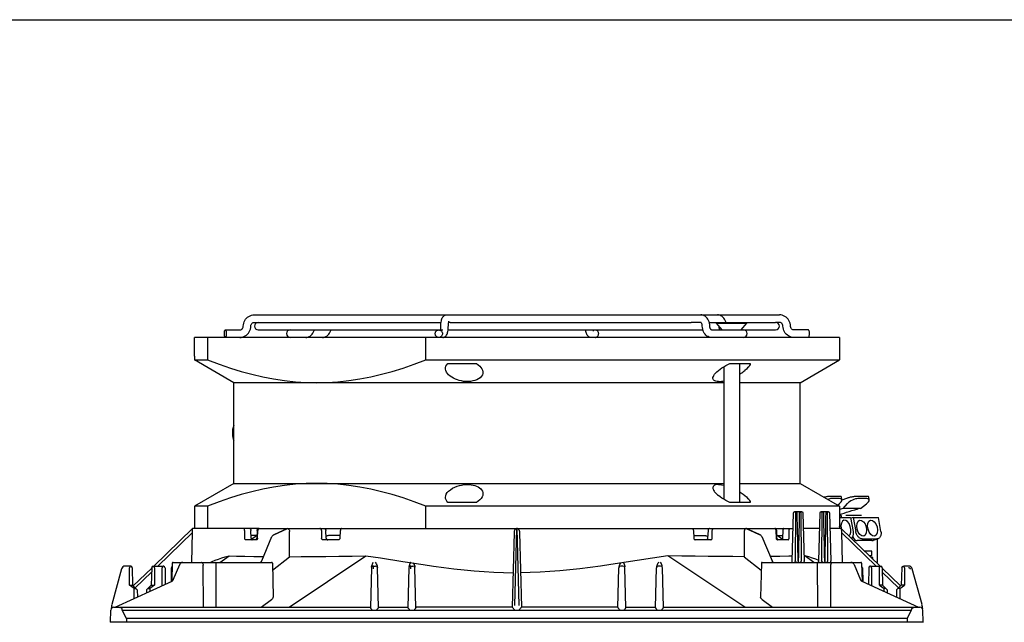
# Model space of a CAD drawing. Header units: inches. Extents: x 0 to 39.3, y 0 to 30.4.
# Tile 18 of 39: x 8.7 to 19, y 24 to 30.4. Entities that reach past the tile are written whole.
import ezdxf

# ---------------------------------------------------------------- set-up
doc = ezdxf.new("R2010")
doc.units = ezdxf.units.IN
doc.header["$LTSCALE"] = 2.160714
doc.header["$MEASUREMENT"] = 0
doc.layers.get('0').update_dxf_attribs({"linetype": 'CONTINUOUS'})
doc.layers.add('FAN-ELECTRICS_14', color=7, linetype='CONTINUOUS')
doc.layers.add('FAN-ELECTRICS_2', color=7, linetype='CONTINUOUS')

msp = doc.modelspace()

# ---------------------------------------------------------------- linework, layer by layer
at = {"color": 7, "linetype": 'Continuous'}
for p, q in [((0, 30.357), (39.286, 30.357)), ((11.121, 27.257), (13.14, 27.257)), ((10.817, 27.099), (10.969, 27.099)), ((11.121, 27.178), (13.082, 27.178)), ((11.163, 27.099), (13.057, 27.099)), ((13.156, 27.099), (15.831, 27.099)), ((13.176, 27.178), (15.709, 27.178)), ((15.974, 27.178), (15.974, 27.171)), ((15.974, 27.178), (16.593, 27.178)), ((15.974, 27.171), (16.293, 27.171)), ((16.034, 27.099), (15.974, 27.171)), ((16.233, 27.099), (16.293, 27.171)), ((16.257, 27.099), (16.593, 27.099)), ((16.293, 27.178), (16.293, 27.171)), ((10.494, 26.823), (10.494, 27.02)), ((17.264, 27.02), (10.494, 27.02)), ((10.63, 27.02), (10.63, 26.784)), ((11.706, 27.034), (11.706, 27.02)), ((12.923, 26.784), (12.923, 27.02)), ((17.264, 27.02), (17.264, 26.784)), ((10.493, 26.823), (10.493, 26.784)), ((10.494, 26.823), (10.493, 26.823)), ((10.906, 26.545), (10.493, 26.784)), ((10.493, 26.784), (10.63, 26.784)), ((12.923, 26.784), (17.264, 26.784)), ((16.851, 26.545), (17.264, 26.784)), ((13.153, 26.745), (13.453, 26.745)), ((16.051, 26.713), (16.051, 25.32)), ((16.114, 26.745), (16.329, 26.745)), ((16.216, 26.745), (16.216, 25.288)), ((10.906, 25.487), (10.906, 26.545)), ((16.051, 26.545), (10.906, 26.545)), ((16.851, 26.545), (16.216, 26.545)), ((16.851, 25.487), (16.851, 26.545)), ((10.906, 25.487), (10.493, 25.249)), ((10.906, 25.487), (16.051, 25.487)), ((16.216, 25.487), (16.851, 25.487)), ((16.851, 25.487), (17.264, 25.249)), ((17.262, 25.35), (17.177, 25.35)), ((17.266, 25.327), (17.181, 25.327)), ((17.291, 25.315), (17.285, 25.345)), ((17.339, 25.329), (17.291, 25.31)), ((17.548, 25.35), (17.455, 25.35)), ((17.552, 25.327), (17.459, 25.327)), ((17.577, 25.315), (17.572, 25.345)), ((10.493, 25.249), (10.493, 25.012)), ((10.63, 25.249), (10.493, 25.249)), ((10.63, 25.249), (10.63, 25.012)), ((12.923, 25.012), (12.923, 25.249)), ((17.264, 25.249), (12.923, 25.249)), ((13.453, 25.288), (13.153, 25.288)), ((16.329, 25.288), (16.114, 25.288)), ((17.245, 25.26), (17.264, 25.276)), ((17.264, 25.249), (17.264, 25.012)), ((17.302, 25.225), (17.264, 25.212)), ((17.302, 25.225), (17.348, 25.276)), ((17.485, 25.225), (17.302, 25.225)), ((17.485, 25.225), (17.46, 25.219)), ((17.485, 25.225), (17.549, 25.274)), ((16.77, 24.674), (16.783, 25.174)), ((16.785, 25.182), (16.786, 25.185)), ((16.786, 25.185), (16.788, 25.187)), ((16.788, 25.188), (16.791, 25.189)), ((16.791, 25.189), (16.794, 25.19)), ((16.807, 25.19), (16.793, 25.19)), ((16.802, 25.174), (16.799, 24.674)), ((16.803, 25.178), (16.802, 25.174)), ((16.849, 25.19), (16.816, 25.19)), ((16.871, 25.19), (16.858, 25.19)), ((16.86, 25.182), (16.858, 25.185)), ((16.865, 24.674), (16.862, 25.174)), ((16.87, 25.19), (16.873, 25.189)), ((16.873, 25.189), (16.876, 25.187)), ((16.876, 25.187), (16.878, 25.185)), ((16.878, 25.185), (16.88, 25.182)), ((16.88, 25.182), (16.881, 25.178)), ((16.881, 25.178), (16.881, 25.174)), ((16.881, 25.174), (16.894, 24.674)), ((17.048, 24.674), (17.062, 25.174)), ((17.063, 25.182), (17.065, 25.185)), ((17.065, 25.185), (17.067, 25.187)), ((17.067, 25.188), (17.069, 25.189)), ((17.069, 25.189), (17.072, 25.19)), ((17.085, 25.19), (17.071, 25.19)), ((17.081, 25.174), (17.078, 24.674)), ((17.081, 25.178), (17.081, 25.174)), ((17.127, 25.19), (17.094, 25.19)), ((17.15, 25.19), (17.136, 25.19)), ((17.139, 25.182), (17.137, 25.185)), ((17.143, 24.674), (17.14, 25.174)), ((17.149, 25.19), (17.152, 25.189)), ((17.152, 25.189), (17.154, 25.187)), ((17.154, 25.187), (17.156, 25.185)), ((17.156, 25.185), (17.158, 25.182)), ((17.158, 25.182), (17.159, 25.178)), ((17.159, 25.178), (17.159, 25.174)), ((17.159, 25.174), (17.173, 24.674)), ((17.264, 25.15), (17.282, 25.15)), ((17.264, 25.13), (17.382, 25.13)), ((17.282, 25.15), (17.282, 25.13)), ((17.382, 25.13), (17.408, 24.981)), ((17.41, 25.13), (17.384, 25.121)), ((17.41, 25.13), (17.675, 25.13)), ((17.41, 25.13), (17.436, 24.981)), ((17.7, 24.981), (17.675, 25.13)), ((10.473, 25.012), (10.066, 24.619)), ((10.108, 24.619), (10.472, 24.971)), ((10.464, 24.658), (10.472, 24.976)), ((11.168, 25.012), (10.473, 25.012)), ((11.02, 24.993), (11.02, 24.913)), ((11.089, 24.913), (11.086, 24.993)), ((11.145, 24.939), (11.088, 24.939)), ((11.092, 24.9), (11.145, 24.939)), ((11.149, 24.939), (11.145, 24.939)), ((11.147, 24.908), (11.148, 24.913)), ((11.151, 24.993), (11.148, 24.913)), ((11.156, 24.913), (11.16, 24.993)), ((11.164, 25.012), (11.168, 25.012)), ((11.172, 25.012), (12.033, 25.012)), ((11.199, 24.675), (11.307, 24.928)), ((11.308, 24.931), (11.307, 24.928)), ((11.313, 24.938), (11.308, 24.931)), ((11.318, 24.943), (11.313, 24.938)), ((11.326, 24.948), (11.318, 24.943)), ((11.326, 24.948), (11.464, 25.011)), ((11.332, 24.949), (11.47, 25.012)), ((11.47, 25.012), (11.334, 24.949)), ((11.47, 25.012), (11.474, 25.012)), ((11.491, 24.717), (11.491, 24.981)), ((11.826, 24.993), (11.827, 24.913)), ((11.876, 24.913), (11.872, 24.993)), ((12.023, 24.939), (11.905, 24.939)), ((12.022, 24.913), (12.026, 24.993)), ((12.042, 25.012), (16.585, 25.012)), ((13.848, 24.971), (13.827, 24.186)), ((13.857, 24.206), (13.878, 25.012)), ((13.878, 25.012), (13.9, 24.206)), ((13.93, 24.186), (13.909, 24.971)), ((15.731, 24.993), (15.735, 24.913)), ((15.734, 24.939), (15.851, 24.939)), ((15.885, 24.993), (15.881, 24.913)), ((15.929, 24.913), (15.93, 24.993)), ((16.265, 24.981), (16.265, 24.717)), ((16.286, 25.012), (16.282, 25.012)), ((16.425, 24.949), (16.286, 25.012)), ((16.286, 25.012), (16.423, 24.949)), ((16.293, 25.011), (16.431, 24.948)), ((16.438, 24.943), (16.431, 24.948)), ((16.444, 24.938), (16.438, 24.943)), ((16.449, 24.931), (16.444, 24.938)), ((16.45, 24.928), (16.449, 24.931)), ((16.45, 24.928), (16.558, 24.675)), ((16.588, 25.012), (16.779, 25.012)), ((16.593, 25.012), (16.588, 25.012)), ((16.597, 24.993), (16.6, 24.913)), ((16.609, 24.913), (16.606, 24.993)), ((16.608, 24.939), (16.612, 24.939)), ((16.61, 24.908), (16.609, 24.913)), ((16.612, 24.939), (16.669, 24.939)), ((16.664, 24.9), (16.612, 24.939)), ((16.671, 24.993), (16.668, 24.913)), ((16.737, 24.913), (16.736, 24.993)), ((17.057, 25.012), (16.885, 25.012)), ((17.284, 25.012), (17.164, 25.012)), ((17.691, 24.619), (17.284, 25.012)), ((17.285, 24.976), (17.293, 24.658)), ((17.285, 24.971), (17.649, 24.619)), ((17.391, 24.909), (17.39, 24.913)), ((17.396, 24.919), (17.396, 24.904)), ((11.144, 24.894), (11.031, 24.894)), ((11.145, 24.904), (11.147, 24.908)), ((12.005, 24.894), (11.843, 24.894)), ((15.914, 24.894), (15.751, 24.894)), ((16.612, 24.904), (16.61, 24.908)), ((16.726, 24.894), (16.613, 24.894)), ((17.605, 24.886), (17.452, 24.886)), ((17.504, 24.904), (17.658, 24.904)), ((17.67, 24.906), (17.617, 24.888)), ((17.66, 24.903), (17.66, 24.658)), ((10.761, 24.658), (10.856, 24.727)), ((11.313, 24.575), (11.491, 24.717)), ((11.486, 24.186), (12.293, 24.727)), ((12.293, 24.727), (12.446, 24.705)), ((15.464, 24.727), (15.302, 24.703)), ((16.271, 24.186), (15.464, 24.727)), ((16.265, 24.717), (16.444, 24.575)), ((16.901, 24.727), (16.893, 24.727)), ((16.995, 24.658), (16.901, 24.727)), ((17.606, 24.776), (17.528, 24.776)), ((17.577, 24.729), (17.606, 24.729)), ((17.614, 24.709), (17.598, 24.709)), ((17.606, 24.729), (17.606, 24.776)), ((17.614, 24.693), (17.614, 24.709)), ((9.819, 24.619), (9.766, 24.619)), ((10.061, 24.617), (10.058, 24.618)), ((10.063, 24.619), (10.164, 24.619)), ((10.26, 24.65), (10.255, 24.46)), ((10.268, 24.658), (11.303, 24.658)), ((10.27, 24.476), (10.339, 24.635)), ((10.34, 24.638), (10.339, 24.635)), ((10.576, 24.65), (10.579, 24.648)), ((10.587, 24.186), (10.585, 24.629)), ((10.657, 24.658), (10.68, 24.668)), ((10.68, 24.668), (10.712, 24.681)), ((10.719, 24.658), (10.721, 24.66)), ((10.725, 24.659), (10.723, 24.658)), ((11.192, 24.664), (11.189, 24.661)), ((11.199, 24.675), (11.198, 24.673)), ((11.311, 24.65), (11.321, 24.293)), ((12.371, 24.619), (12.394, 24.619)), ((12.41, 24.622), (12.412, 24.613)), ((12.412, 24.613), (12.413, 24.605)), ((12.765, 24.619), (12.787, 24.619)), ((12.804, 24.624), (12.804, 24.622)), ((12.807, 24.611), (12.807, 24.608)), ((15.302, 24.703), (14.863, 24.635)), ((14.95, 24.611), (14.95, 24.608)), ((14.953, 24.624), (14.952, 24.622)), ((14.992, 24.619), (14.969, 24.619)), ((15.345, 24.614), (15.344, 24.605)), ((15.347, 24.622), (15.345, 24.614)), ((15.386, 24.619), (15.363, 24.619)), ((16.445, 24.65), (16.436, 24.293)), ((16.453, 24.658), (17.489, 24.658)), ((16.56, 24.67), (16.558, 24.675)), ((16.563, 24.666), (16.56, 24.67)), ((16.567, 24.662), (16.563, 24.666)), ((16.763, 24.658), (16.764, 24.659)), ((16.764, 24.659), (16.766, 24.66)), ((16.766, 24.66), (16.767, 24.663)), ((16.769, 24.67), (16.77, 24.674)), ((16.895, 24.67), (16.894, 24.674)), ((16.898, 24.66), (16.897, 24.663)), ((16.9, 24.659), (16.898, 24.66)), ((17.032, 24.659), (17.034, 24.658)), ((17.038, 24.658), (17.035, 24.66)), ((17.037, 24.186), (17.035, 24.653)), ((17.041, 24.658), (17.043, 24.659)), ((17.043, 24.659), (17.044, 24.66)), ((17.044, 24.66), (17.046, 24.663)), ((17.048, 24.67), (17.048, 24.674)), ((17.172, 24.629), (17.17, 24.186)), ((17.173, 24.67), (17.173, 24.674)), ((17.177, 24.66), (17.175, 24.663)), ((17.178, 24.659), (17.177, 24.66)), ((17.18, 24.658), (17.178, 24.659)), ((17.181, 24.65), (17.178, 24.647)), ((17.392, 24.657), (17.385, 24.658)), ((17.418, 24.635), (17.486, 24.476)), ((17.497, 24.65), (17.502, 24.46)), ((17.591, 24.617), (17.588, 24.618)), ((17.593, 24.619), (17.694, 24.619)), ((17.66, 24.658), (17.65, 24.658)), ((17.696, 24.617), (17.699, 24.618)), ((17.935, 24.617), (17.932, 24.618)), ((17.991, 24.619), (17.937, 24.619)), ((9.728, 24.59), (9.625, 24.214)), ((9.81, 24.417), (9.81, 24.6)), ((9.839, 24.599), (9.842, 24.417)), ((10.044, 24.597), (9.849, 24.41)), ((9.871, 24.39), (10.043, 24.556)), ((10.044, 24.599), (10.04, 24.417)), ((10.072, 24.6), (10.073, 24.417)), ((10.155, 24.413), (10.155, 24.6)), ((10.184, 24.599), (10.187, 24.427)), ((10.25, 24.599), (10.248, 24.455)), ((12.351, 24.6), (12.34, 24.185)), ((12.424, 24.185), (12.413, 24.6)), ((12.745, 24.6), (12.734, 24.185)), ((12.818, 24.185), (12.807, 24.6)), ((14.939, 24.185), (14.95, 24.6)), ((15.023, 24.185), (15.012, 24.6)), ((15.333, 24.185), (15.343, 24.6)), ((15.416, 24.185), (15.406, 24.6)), ((17.506, 24.599), (17.509, 24.455)), ((17.573, 24.599), (17.57, 24.427)), ((17.602, 24.6), (17.602, 24.413)), ((17.684, 24.417), (17.684, 24.6)), ((17.713, 24.599), (17.716, 24.417)), ((17.907, 24.41), (17.713, 24.597)), ((17.714, 24.556), (17.886, 24.39)), ((17.918, 24.599), (17.914, 24.417)), ((17.946, 24.6), (17.947, 24.417)), ((18.132, 24.214), (18.029, 24.59)), ((9.66, 24.187), (10.258, 24.46)), ((9.859, 24.383), (9.81, 24.417)), ((9.81, 24.417), (9.842, 24.417)), ((9.892, 24.368), (9.842, 24.417)), ((10.04, 24.417), (9.99, 24.368)), ((10.073, 24.417), (10.023, 24.383)), ((10.04, 24.417), (10.073, 24.417)), ((10.26, 24.461), (10.258, 24.46)), ((10.263, 24.464), (10.26, 24.461)), ((10.27, 24.476), (10.269, 24.473)), ((17.488, 24.473), (17.486, 24.476)), ((17.499, 24.46), (18.096, 24.187)), ((17.716, 24.417), (17.684, 24.417)), ((17.684, 24.417), (17.733, 24.383)), ((17.716, 24.417), (17.766, 24.368)), ((17.864, 24.368), (17.914, 24.417)), ((17.897, 24.383), (17.947, 24.417)), ((17.947, 24.417), (17.914, 24.417)), ((9.859, 24.278), (9.859, 24.383)), ((9.859, 24.383), (9.878, 24.383)), ((9.892, 24.368), (9.894, 24.293)), ((9.99, 24.368), (9.99, 24.337)), ((10.005, 24.383), (10.023, 24.383)), ((10.023, 24.383), (10.023, 24.353)), ((17.752, 24.383), (17.733, 24.383)), ((17.733, 24.353), (17.733, 24.383)), ((17.766, 24.368), (17.767, 24.337)), ((17.864, 24.368), (17.863, 24.293)), ((17.897, 24.383), (17.879, 24.383)), ((17.897, 24.383), (17.898, 24.278)), ((11.194, 24.186), (11.302, 24.268)), ((16.455, 24.268), (16.563, 24.186)), ((9.612, 24.028), (9.616, 24.157)), ((9.646, 24.186), (12.34, 24.186)), ((9.716, 24.184), (9.712, 24.185)), ((9.781, 24.068), (9.735, 24.157)), ((9.735, 24.157), (18.021, 24.157)), ((12.409, 24.162), (12.405, 24.157)), ((12.424, 24.186), (12.734, 24.186)), ((12.803, 24.162), (12.799, 24.157)), ((13.829, 24.186), (12.818, 24.186)), ((13.856, 24.157), (13.847, 24.168)), ((14.939, 24.186), (13.928, 24.186)), ((15.004, 24.157), (15.008, 24.162)), ((15.023, 24.186), (15.333, 24.186)), ((15.397, 24.157), (15.401, 24.162)), ((15.416, 24.186), (18.11, 24.186)), ((17.975, 24.068), (18.021, 24.157)), ((18.041, 24.184), (18.044, 24.185)), ((18.049, 24.186), (18.05, 24.186)), ((18.145, 24.028), (18.14, 24.157)), ((18.148, 24.028), (9.608, 24.028)), ((9.781, 24.068), (9.781, 24.028)), ((17.975, 24.068), (9.781, 24.068)), ((17.975, 24.068), (17.976, 24.028))]:
    msp.add_line(p, q, dxfattribs=at)
for points in [[(11.006, 27.138), (11.007, 27.154), (11.01, 27.169), (11.015, 27.184), (11.021, 27.198), (11.03, 27.211), (11.04, 27.222), (11.051, 27.232), (11.064, 27.241), (11.077, 27.248), (11.092, 27.253), (11.106, 27.256), (11.121, 27.257)], [(10.817, 27.02), (10.815, 27.021), (10.814, 27.023), (10.812, 27.026), (10.811, 27.03), (10.809, 27.034), (10.808, 27.04), (10.808, 27.046), (10.807, 27.053), (10.807, 27.06), (10.807, 27.066), (10.808, 27.073), (10.808, 27.079), (10.809, 27.085), (10.81, 27.09), (10.812, 27.094), (10.814, 27.097), (10.815, 27.098), (10.817, 27.099)], [(10.817, 27.099), (10.819, 27.098), (10.821, 27.097), (10.822, 27.094), (10.824, 27.09), (10.825, 27.085), (10.826, 27.079), (10.827, 27.073), (10.827, 27.067), (10.827, 27.06), (10.827, 27.053), (10.827, 27.046), (10.826, 27.04), (10.825, 27.035), (10.824, 27.03), (10.822, 27.026), (10.821, 27.023), (10.819, 27.021), (10.817, 27.02)], [(10.969, 27.099), (10.975, 27.1), (10.981, 27.101), (10.986, 27.104), (10.991, 27.107), (10.996, 27.111), (10.999, 27.116), (11.002, 27.121), (11.004, 27.127), (11.005, 27.132), (11.006, 27.138)], [(10.969, 27.02), (10.984, 27.021), (10.999, 27.024), (11.013, 27.029), (11.027, 27.036), (11.039, 27.045), (11.051, 27.055), (11.061, 27.066), (11.069, 27.079), (11.076, 27.093), (11.081, 27.108), (11.084, 27.123), (11.085, 27.138)], [(11.085, 27.138), (11.085, 27.144), (11.086, 27.15), (11.088, 27.156), (11.091, 27.161), (11.095, 27.166), (11.099, 27.17), (11.104, 27.173), (11.11, 27.176), (11.115, 27.177), (11.121, 27.178)], [(11.661, 27.02), (11.673, 27.021), (11.685, 27.024), (11.696, 27.029), (11.708, 27.035), (11.718, 27.043), (11.728, 27.054), (11.736, 27.065), (11.743, 27.079), (11.749, 27.093), (11.751, 27.099)], [(11.836, 27.02), (11.848, 27.021), (11.86, 27.024), (11.872, 27.029), (11.883, 27.035), (11.893, 27.043), (11.903, 27.054), (11.912, 27.065), (11.919, 27.079), (11.924, 27.093), (11.926, 27.099)], [(14.658, 27.02), (14.65, 27.021), (14.642, 27.023), (14.635, 27.027), (14.628, 27.032), (14.622, 27.038), (14.617, 27.045), (14.612, 27.053), (14.609, 27.062), (14.605, 27.073), (14.603, 27.084), (14.601, 27.097), (14.601, 27.099)], [(14.684, 27.086), (14.684, 27.086), (14.684, 27.087), (14.683, 27.088), (14.682, 27.091), (14.681, 27.094), (14.68, 27.099)], [(14.699, 27.02), (14.705, 27.021), (14.712, 27.023), (14.718, 27.026), (14.723, 27.03), (14.728, 27.034), (14.732, 27.04), (14.734, 27.046), (14.736, 27.053), (14.737, 27.06), (14.736, 27.066), (14.734, 27.073), (14.732, 27.079), (14.728, 27.085), (14.723, 27.09), (14.718, 27.094), (14.712, 27.097), (14.705, 27.098), (14.699, 27.099)], [(10.63, 26.784), (10.752, 26.738), (10.87, 26.698), (10.985, 26.663), (11.097, 26.633), (11.21, 26.607), (11.324, 26.585), (11.439, 26.567), (11.554, 26.555), (11.666, 26.548), (11.777, 26.545)], [(11.777, 26.545), (11.887, 26.548), (11.999, 26.555), (12.114, 26.568), (12.229, 26.585), (12.343, 26.607), (12.456, 26.633), (12.569, 26.663), (12.683, 26.698), (12.801, 26.739), (12.923, 26.784)], [(13.128, 26.694), (13.129, 26.704), (13.133, 26.719), (13.142, 26.732), (13.153, 26.745)], [(13.521, 26.654), (13.521, 26.643), (13.516, 26.627), (13.506, 26.612), (13.492, 26.597), (13.476, 26.585), (13.457, 26.576), (13.438, 26.568), (13.416, 26.563), (13.392, 26.559), (13.368, 26.557), (13.343, 26.557), (13.319, 26.559), (13.295, 26.563), (13.273, 26.568), (13.253, 26.574), (13.233, 26.582), (13.213, 26.591), (13.194, 26.602), (13.176, 26.615), (13.161, 26.628), (13.148, 26.642), (13.138, 26.656), (13.131, 26.672), (13.128, 26.688), (13.128, 26.694)], [(13.453, 26.745), (13.472, 26.733), (13.488, 26.719), (13.501, 26.705), (13.511, 26.69), (13.518, 26.675), (13.521, 26.659), (13.521, 26.654)], [(15.936, 26.592), (15.937, 26.6), (15.941, 26.611), (15.946, 26.622), (15.954, 26.634), (15.964, 26.646), (15.978, 26.659), (15.994, 26.674)], [(15.994, 26.674), (16.011, 26.687), (16.03, 26.7), (16.05, 26.712), (16.071, 26.724), (16.092, 26.735), (16.114, 26.745)], [(16.216, 26.634), (16.226, 26.641), (16.239, 26.649), (16.251, 26.657), (16.262, 26.666), (16.273, 26.674)], [(16.329, 26.745), (16.326, 26.735), (16.32, 26.724), (16.312, 26.712), (16.301, 26.7), (16.288, 26.687), (16.273, 26.674)], [(15.994, 26.557), (15.98, 26.557), (15.968, 26.56), (15.957, 26.563), (15.948, 26.568), (15.942, 26.574), (15.938, 26.582), (15.937, 26.59), (15.936, 26.592)], [(15.994, 26.557), (16.003, 26.557), (16.012, 26.558), (16.021, 26.559), (16.031, 26.56), (16.041, 26.562), (16.051, 26.564)], [(10.906, 26.096), (10.906, 26.095), (10.902, 26.085), (10.899, 26.075), (10.896, 26.064), (10.894, 26.053), (10.892, 26.042), (10.891, 26.031), (10.891, 26.019), (10.891, 26.008), (10.892, 25.997), (10.893, 25.986), (10.895, 25.975), (10.897, 25.964), (10.9, 25.953), (10.904, 25.943), (10.906, 25.937)], [(11.777, 25.487), (11.666, 25.485), (11.554, 25.478), (11.439, 25.465), (11.324, 25.448), (11.21, 25.426), (11.097, 25.4), (10.984, 25.37), (10.87, 25.335), (10.752, 25.294), (10.63, 25.249)], [(12.923, 25.249), (12.801, 25.294), (12.683, 25.335), (12.568, 25.37), (12.456, 25.4), (12.343, 25.426), (12.229, 25.448), (12.114, 25.465), (11.999, 25.478), (11.887, 25.485), (11.777, 25.487)], [(13.128, 25.339), (13.128, 25.342), (13.131, 25.358), (13.137, 25.374), (13.147, 25.39), (13.161, 25.406), (13.18, 25.421), (13.202, 25.436), (13.225, 25.447), (13.25, 25.457), (13.274, 25.465), (13.298, 25.47), (13.324, 25.474), (13.35, 25.476), (13.375, 25.476), (13.398, 25.473), (13.419, 25.47), (13.438, 25.465), (13.455, 25.458), (13.47, 25.451), (13.485, 25.441), (13.498, 25.431), (13.508, 25.418), (13.516, 25.405), (13.52, 25.391), (13.521, 25.379)], [(15.994, 25.476), (15.986, 25.476), (15.979, 25.475), (15.972, 25.474), (15.965, 25.473), (15.959, 25.471), (15.954, 25.468), (15.949, 25.465), (15.946, 25.462), (15.942, 25.459), (15.94, 25.455), (15.938, 25.45), (15.937, 25.445), (15.936, 25.441)], [(15.936, 25.441), (15.936, 25.44), (15.937, 25.434), (15.939, 25.428), (15.941, 25.421), (15.944, 25.415), (15.948, 25.407), (15.954, 25.4), (15.96, 25.392), (15.967, 25.384), (15.975, 25.376), (15.984, 25.367), (15.994, 25.359)], [(15.994, 25.476), (16.009, 25.475), (16.027, 25.473), (16.046, 25.47), (16.051, 25.468)], [(13.153, 25.288), (13.142, 25.3), (13.134, 25.313), (13.129, 25.327), (13.128, 25.339)], [(13.521, 25.379), (13.521, 25.376), (13.519, 25.361), (13.513, 25.345), (13.503, 25.329), (13.489, 25.314), (13.472, 25.3), (13.453, 25.288)], [(16.114, 25.288), (16.092, 25.298), (16.071, 25.309), (16.05, 25.321), (16.03, 25.333), (16.011, 25.346), (15.994, 25.359)], [(16.216, 25.398), (16.234, 25.387), (16.254, 25.373), (16.273, 25.359)], [(16.273, 25.359), (16.288, 25.346), (16.301, 25.333), (16.312, 25.321), (16.32, 25.309), (16.326, 25.298), (16.329, 25.288)], [(17.177, 25.35), (17.171, 25.35), (17.164, 25.35), (17.157, 25.349), (17.149, 25.349), (17.141, 25.348), (17.133, 25.347), (17.125, 25.345), (17.116, 25.344), (17.108, 25.342), (17.103, 25.342)], [(17.285, 25.345), (17.285, 25.345), (17.284, 25.347), (17.283, 25.348), (17.28, 25.349), (17.277, 25.349), (17.272, 25.35), (17.268, 25.35), (17.262, 25.35)], [(17.455, 25.35), (17.449, 25.35), (17.442, 25.35), (17.435, 25.349), (17.427, 25.349), (17.419, 25.348), (17.411, 25.347), (17.403, 25.345), (17.395, 25.344), (17.386, 25.342), (17.378, 25.341), (17.371, 25.339), (17.363, 25.337), (17.356, 25.335), (17.35, 25.333), (17.344, 25.331), (17.339, 25.329)], [(17.572, 25.345), (17.571, 25.347), (17.569, 25.348), (17.567, 25.349), (17.563, 25.349), (17.559, 25.35), (17.554, 25.35), (17.548, 25.35)], [(16.783, 25.174), (16.784, 25.178), (16.785, 25.182)], [(16.806, 25.185), (16.804, 25.182), (16.803, 25.178)], [(16.816, 25.19), (16.812, 25.189), (16.809, 25.187), (16.806, 25.185)], [(16.858, 25.185), (16.855, 25.188), (16.852, 25.189), (16.849, 25.19)], [(16.862, 25.174), (16.861, 25.178), (16.86, 25.182)], [(17.062, 25.174), (17.062, 25.178), (17.063, 25.182)], [(17.084, 25.185), (17.082, 25.182), (17.081, 25.178)], [(17.094, 25.19), (17.09, 25.189), (17.087, 25.187), (17.084, 25.185)], [(17.137, 25.185), (17.134, 25.188), (17.131, 25.189), (17.127, 25.19)], [(17.14, 25.174), (17.14, 25.178), (17.139, 25.182)], [(17.264, 25.157), (17.268, 25.159), (17.29, 25.167), (17.314, 25.176), (17.339, 25.184), (17.367, 25.193), (17.396, 25.201), (17.427, 25.21), (17.46, 25.219)], [(10.472, 24.976), (10.473, 25.012), (10.473, 25.012), (10.473, 25.012)], [(11.02, 24.993), (11.02, 24.998), (11.019, 25.003), (11.017, 25.007), (11.015, 25.01), (11.013, 25.012), (11.01, 25.012)], [(11.031, 24.894), (11.028, 24.895), (11.025, 24.897), (11.023, 24.9), (11.022, 24.904), (11.021, 24.908), (11.02, 24.913)], [(11.075, 25.012), (11.077, 25.012), (11.08, 25.01), (11.082, 25.007), (11.084, 25.003), (11.085, 24.998), (11.086, 24.993)], [(11.089, 24.913), (11.09, 24.908), (11.091, 24.904), (11.093, 24.9), (11.095, 24.897), (11.097, 24.895), (11.1, 24.894)], [(11.156, 24.913), (11.156, 24.908), (11.155, 24.904), (11.153, 24.9), (11.15, 24.897), (11.147, 24.895), (11.144, 24.894)], [(11.151, 24.993), (11.152, 24.999), (11.154, 25.003)], [(11.154, 25.003), (11.156, 25.007), (11.16, 25.01), (11.164, 25.012)], [(11.172, 25.012), (11.169, 25.012), (11.166, 25.01), (11.164, 25.007), (11.162, 25.003), (11.16, 24.998), (11.16, 24.993)], [(11.464, 25.011), (11.466, 25.012), (11.47, 25.012)], [(11.474, 25.012), (11.478, 25.01), (11.482, 25.007), (11.485, 25.004), (11.488, 24.999), (11.49, 24.994), (11.491, 24.988), (11.491, 24.981)], [(11.826, 24.993), (11.826, 24.998), (11.824, 25.003), (11.822, 25.007), (11.819, 25.01), (11.815, 25.012), (11.811, 25.012)], [(11.843, 24.894), (11.839, 24.895), (11.835, 24.897), (11.832, 24.9), (11.83, 24.904), (11.828, 24.908), (11.827, 24.913)], [(11.856, 25.012), (11.86, 25.012), (11.864, 25.01), (11.867, 25.007), (11.87, 25.003), (11.871, 24.998), (11.872, 24.993)], [(11.886, 24.936), (11.879, 24.934), (11.875, 24.932)], [(11.876, 24.913), (11.876, 24.908), (11.878, 24.904), (11.881, 24.9), (11.884, 24.897), (11.888, 24.895), (11.892, 24.894)], [(11.905, 24.939), (11.899, 24.939), (11.893, 24.938), (11.886, 24.936)], [(12.022, 24.913), (12.021, 24.908), (12.02, 24.904), (12.017, 24.9), (12.013, 24.897), (12.009, 24.895), (12.005, 24.894)], [(12.042, 25.012), (12.038, 25.012), (12.034, 25.01), (12.031, 25.007), (12.028, 25.003), (12.026, 24.998), (12.026, 24.993)], [(13.878, 25.012), (13.876, 25.012), (13.873, 25.012), (13.87, 25.011), (13.867, 25.009), (13.864, 25.008), (13.862, 25.005), (13.859, 25.003), (13.857, 24.999), (13.854, 24.996), (13.852, 24.992), (13.851, 24.987), (13.849, 24.982), (13.848, 24.976), (13.848, 24.971)], [(13.909, 24.971), (13.909, 24.976), (13.908, 24.982), (13.906, 24.987), (13.905, 24.992), (13.903, 24.996), (13.9, 24.999), (13.898, 25.003), (13.895, 25.005), (13.892, 25.008), (13.89, 25.009), (13.887, 25.011), (13.884, 25.012), (13.881, 25.012), (13.878, 25.012)], [(15.714, 25.012), (15.719, 25.012), (15.723, 25.01), (15.726, 25.007), (15.729, 25.003), (15.73, 24.998), (15.731, 24.993)], [(15.735, 24.913), (15.735, 24.908), (15.737, 24.904), (15.74, 24.9), (15.743, 24.897), (15.747, 24.895), (15.751, 24.894)], [(15.851, 24.939), (15.857, 24.939), (15.863, 24.938), (15.87, 24.936)], [(15.881, 24.913), (15.88, 24.908), (15.879, 24.904), (15.876, 24.9), (15.873, 24.897), (15.869, 24.895), (15.865, 24.894)], [(15.87, 24.936), (15.877, 24.934), (15.882, 24.932)], [(15.901, 25.012), (15.897, 25.012), (15.893, 25.01), (15.89, 25.007), (15.887, 25.003), (15.885, 24.998), (15.885, 24.993)], [(15.914, 24.894), (15.918, 24.895), (15.922, 24.897), (15.925, 24.9), (15.927, 24.904), (15.929, 24.908), (15.929, 24.913)], [(15.93, 24.993), (15.931, 24.998), (15.932, 25.003), (15.935, 25.007), (15.938, 25.01), (15.942, 25.012), (15.946, 25.012)], [(16.282, 25.012), (16.279, 25.01), (16.275, 25.008), (16.272, 25.004), (16.269, 24.999), (16.267, 24.994), (16.266, 24.988), (16.265, 24.981)], [(16.293, 25.011), (16.29, 25.012), (16.286, 25.012)], [(16.585, 25.012), (16.588, 25.012), (16.591, 25.01), (16.593, 25.007), (16.595, 25.003), (16.596, 24.998), (16.597, 24.993)], [(16.603, 25.003), (16.6, 25.007), (16.597, 25.01), (16.593, 25.012)], [(16.6, 24.913), (16.601, 24.908), (16.602, 24.904), (16.604, 24.9), (16.607, 24.897), (16.61, 24.895), (16.613, 24.894)], [(16.606, 24.993), (16.605, 24.999), (16.603, 25.003)], [(16.668, 24.913), (16.667, 24.908), (16.666, 24.904), (16.664, 24.9), (16.662, 24.897), (16.659, 24.895), (16.657, 24.894)], [(16.682, 25.012), (16.679, 25.012), (16.677, 25.01), (16.675, 25.007), (16.673, 25.003), (16.672, 24.998), (16.671, 24.993)], [(16.726, 24.894), (16.729, 24.895), (16.731, 24.897), (16.734, 24.9), (16.735, 24.904), (16.736, 24.908), (16.737, 24.913)], [(16.736, 24.993), (16.737, 24.998), (16.738, 25.003), (16.739, 25.007), (16.741, 25.01), (16.744, 25.012), (16.747, 25.012)], [(17.284, 25.012), (17.284, 25.012), (17.284, 25.012), (17.284, 25.011), (17.285, 24.976)], [(17.408, 24.981), (17.409, 24.972), (17.409, 24.964), (17.409, 24.955), (17.408, 24.947), (17.406, 24.94), (17.404, 24.933), (17.401, 24.927), (17.397, 24.921), (17.393, 24.916), (17.388, 24.912), (17.388, 24.912)], [(17.504, 24.904), (17.498, 24.905), (17.492, 24.906), (17.485, 24.908), (17.479, 24.912), (17.473, 24.916), (17.467, 24.921), (17.461, 24.927), (17.456, 24.933), (17.451, 24.94), (17.447, 24.947), (17.443, 24.955), (17.44, 24.964), (17.438, 24.972), (17.436, 24.981)], [(17.7, 24.981), (17.701, 24.972), (17.702, 24.964), (17.701, 24.955), (17.7, 24.947), (17.699, 24.94), (17.696, 24.933), (17.693, 24.927), (17.689, 24.921), (17.685, 24.916), (17.68, 24.912), (17.675, 24.908), (17.67, 24.906)], [(11.135, 24.895), (11.139, 24.897), (11.142, 24.9), (11.145, 24.904)], [(16.622, 24.895), (16.618, 24.897), (16.615, 24.9), (16.612, 24.904)], [(17.67, 24.906), (17.664, 24.905), (17.658, 24.904)], [(10.712, 24.681), (10.745, 24.693), (10.78, 24.705), (10.817, 24.716), (10.856, 24.727)], [(10.856, 24.727), (10.936, 24.724), (11.023, 24.722), (11.117, 24.72), (11.217, 24.719)], [(11.491, 24.717), (11.613, 24.718), (11.74, 24.719), (11.872, 24.72), (12.009, 24.722), (12.149, 24.724), (12.293, 24.727)], [(16.265, 24.717), (16.144, 24.718), (16.018, 24.719), (15.886, 24.72), (15.75, 24.722), (15.609, 24.724), (15.464, 24.727)], [(16.771, 24.723), (16.733, 24.722), (16.639, 24.72), (16.539, 24.719)], [(17.048, 24.679), (17.016, 24.691), (16.981, 24.703), (16.943, 24.715), (16.901, 24.727)], [(9.813, 24.609), (9.812, 24.606), (9.811, 24.603), (9.81, 24.6)], [(9.825, 24.618), (9.822, 24.617), (9.819, 24.615), (9.816, 24.613), (9.814, 24.611), (9.813, 24.609)], [(10.072, 24.6), (10.072, 24.603), (10.071, 24.606), (10.07, 24.609), (10.068, 24.611), (10.066, 24.613), (10.064, 24.615), (10.061, 24.617)], [(10.157, 24.609), (10.156, 24.606), (10.155, 24.603), (10.155, 24.6)], [(10.169, 24.618), (10.166, 24.617), (10.163, 24.615), (10.161, 24.613), (10.159, 24.611), (10.157, 24.609)], [(10.35, 24.651), (10.344, 24.645), (10.34, 24.638)], [(10.372, 24.658), (10.365, 24.657), (10.357, 24.655), (10.35, 24.651)], [(10.576, 24.65), (10.574, 24.652), (10.572, 24.654), (10.571, 24.656), (10.569, 24.657), (10.567, 24.658), (10.566, 24.658)], [(10.579, 24.648), (10.581, 24.644), (10.582, 24.641), (10.584, 24.637), (10.584, 24.633), (10.585, 24.629)], [(10.72, 24.186), (10.721, 24.653), (10.721, 24.654), (10.722, 24.656), (10.722, 24.657), (10.722, 24.658), (10.722, 24.658)], [(11.189, 24.661), (11.187, 24.659), (11.185, 24.658)], [(11.198, 24.673), (11.195, 24.668), (11.192, 24.664)], [(12.351, 24.607), (12.352, 24.614), (12.354, 24.623)], [(12.354, 24.623), (12.357, 24.631), (12.361, 24.64), (12.365, 24.65), (12.37, 24.659)], [(12.371, 24.59), (12.371, 24.615), (12.371, 24.618), (12.371, 24.619)], [(12.39, 24.66), (12.396, 24.65), (12.401, 24.641), (12.406, 24.631), (12.41, 24.622)], [(12.446, 24.705), (12.682, 24.668), (12.894, 24.635)], [(12.747, 24.623), (12.747, 24.621), (12.746, 24.619), (12.746, 24.617), (12.746, 24.615), (12.745, 24.613), (12.745, 24.61)], [(12.765, 24.655), (12.764, 24.656), (12.764, 24.656), (12.763, 24.656), (12.763, 24.656), (12.762, 24.655), (12.762, 24.655), (12.761, 24.655), (12.761, 24.654), (12.761, 24.654), (12.76, 24.653), (12.76, 24.653), (12.759, 24.653), (12.759, 24.652), (12.759, 24.652), (12.758, 24.651), (12.758, 24.651), (12.758, 24.65), (12.757, 24.65), (12.757, 24.649), (12.757, 24.649), (12.756, 24.648), (12.756, 24.648), (12.756, 24.647), (12.756, 24.646), (12.755, 24.646), (12.755, 24.645), (12.755, 24.644), (12.754, 24.644), (12.754, 24.643), (12.753, 24.642), (12.753, 24.641), (12.752, 24.64), (12.752, 24.638), (12.751, 24.637), (12.751, 24.636), (12.751, 24.635), (12.75, 24.634), (12.75, 24.633), (12.75, 24.632), (12.749, 24.631), (12.749, 24.63), (12.749, 24.629), (12.748, 24.628), (12.748, 24.626), (12.747, 24.625), (12.747, 24.623)], [(12.764, 24.59), (12.765, 24.615), (12.765, 24.618), (12.765, 24.619)], [(12.786, 24.652), (12.787, 24.652), (12.788, 24.652), (12.788, 24.651), (12.789, 24.65)], [(12.789, 24.65), (12.79, 24.65), (12.79, 24.65), (12.791, 24.649), (12.791, 24.648), (12.792, 24.648), (12.793, 24.647), (12.793, 24.646), (12.794, 24.646), (12.794, 24.645), (12.794, 24.644), (12.795, 24.644), (12.795, 24.643), (12.796, 24.642), (12.796, 24.641), (12.797, 24.64), (12.797, 24.639), (12.798, 24.638), (12.799, 24.637), (12.799, 24.635), (12.8, 24.634), (12.801, 24.633), (12.801, 24.632), (12.801, 24.631), (12.802, 24.629), (12.802, 24.628), (12.803, 24.627), (12.803, 24.625), (12.804, 24.624)], [(12.804, 24.622), (12.805, 24.62), (12.805, 24.618), (12.806, 24.616), (12.806, 24.613), (12.807, 24.611)], [(12.894, 24.635), (13.002, 24.619), (13.11, 24.605), (13.217, 24.591), (13.323, 24.579), (13.429, 24.569), (13.533, 24.561), (13.636, 24.555), (13.737, 24.551), (13.837, 24.549)], [(14.863, 24.635), (14.755, 24.619), (14.647, 24.605), (14.54, 24.591), (14.433, 24.579), (14.328, 24.569), (14.224, 24.561), (14.121, 24.555), (14.019, 24.551), (13.92, 24.549)], [(14.952, 24.622), (14.952, 24.62), (14.951, 24.618), (14.951, 24.616), (14.95, 24.613), (14.95, 24.611)], [(14.971, 24.652), (14.97, 24.652), (14.969, 24.652), (14.969, 24.651), (14.968, 24.651), (14.967, 24.65), (14.967, 24.65), (14.966, 24.65), (14.966, 24.649), (14.965, 24.648), (14.965, 24.648), (14.964, 24.647), (14.964, 24.646), (14.963, 24.646), (14.963, 24.645), (14.962, 24.644), (14.962, 24.644), (14.961, 24.643), (14.961, 24.642), (14.96, 24.641), (14.96, 24.64), (14.959, 24.639), (14.959, 24.638), (14.958, 24.637), (14.957, 24.635), (14.957, 24.634), (14.956, 24.633), (14.956, 24.632), (14.955, 24.631), (14.955, 24.629), (14.954, 24.628), (14.954, 24.627), (14.953, 24.625), (14.953, 24.624)], [(14.992, 24.655), (14.993, 24.656), (14.993, 24.656), (14.994, 24.656), (14.994, 24.655), (14.995, 24.655), (14.995, 24.655), (14.995, 24.655), (14.996, 24.654), (14.996, 24.654), (14.997, 24.653), (14.997, 24.653), (14.997, 24.653), (14.998, 24.652), (14.998, 24.652), (14.998, 24.651), (14.999, 24.651), (14.999, 24.65), (14.999, 24.649), (15, 24.649), (15, 24.649), (15, 24.648), (15.001, 24.648), (15.001, 24.647), (15.001, 24.646), (15.001, 24.646), (15.002, 24.645), (15.002, 24.644), (15.003, 24.644), (15.003, 24.643), (15.003, 24.642), (15.004, 24.641), (15.004, 24.64), (15.005, 24.638), (15.005, 24.637), (15.006, 24.636), (15.006, 24.635), (15.006, 24.634), (15.007, 24.633), (15.007, 24.632), (15.007, 24.631), (15.008, 24.63), (15.008, 24.629), (15.009, 24.628), (15.009, 24.626), (15.009, 24.625), (15.01, 24.623)], [(15.01, 24.623), (15.01, 24.621), (15.011, 24.62), (15.011, 24.617), (15.011, 24.615), (15.011, 24.613), (15.012, 24.61)], [(15.366, 24.66), (15.361, 24.65), (15.355, 24.641), (15.351, 24.631), (15.347, 24.622)], [(15.403, 24.623), (15.4, 24.632), (15.396, 24.641), (15.392, 24.65), (15.387, 24.659)], [(15.405, 24.607), (15.404, 24.615), (15.403, 24.623)], [(16.574, 24.658), (16.572, 24.658), (16.57, 24.659), (16.567, 24.662)], [(16.767, 24.663), (16.769, 24.666), (16.769, 24.67)], [(16.816, 24.658), (16.811, 24.659), (16.807, 24.66), (16.804, 24.663), (16.801, 24.666), (16.8, 24.67), (16.799, 24.674)], [(16.829, 24.674), (16.829, 24.672), (16.829, 24.671), (16.83, 24.67), (16.83, 24.669), (16.831, 24.667), (16.832, 24.666)], [(16.832, 24.666), (16.833, 24.667), (16.834, 24.669), (16.834, 24.67)], [(16.832, 24.666), (16.832, 24.664), (16.832, 24.662), (16.832, 24.66), (16.832, 24.659), (16.832, 24.658), (16.832, 24.658)], [(16.834, 24.67), (16.835, 24.671), (16.835, 24.672), (16.835, 24.674)], [(16.848, 24.658), (16.853, 24.659), (16.857, 24.66), (16.86, 24.663), (16.863, 24.666), (16.864, 24.67), (16.865, 24.674)], [(16.897, 24.663), (16.896, 24.666), (16.895, 24.67)], [(17.035, 24.653), (17.035, 24.654), (17.035, 24.656), (17.035, 24.657), (17.035, 24.658), (17.035, 24.658)], [(17.046, 24.663), (17.047, 24.666), (17.048, 24.67)], [(17.095, 24.658), (17.09, 24.659), (17.085, 24.66), (17.082, 24.663), (17.08, 24.666), (17.078, 24.67), (17.078, 24.674)], [(17.107, 24.674), (17.108, 24.672), (17.108, 24.671), (17.108, 24.67), (17.109, 24.669), (17.11, 24.667), (17.11, 24.666)], [(17.11, 24.666), (17.111, 24.667), (17.112, 24.669), (17.113, 24.67)], [(17.11, 24.666), (17.11, 24.664), (17.11, 24.662), (17.11, 24.66), (17.11, 24.659), (17.11, 24.658), (17.11, 24.658)], [(17.113, 24.67), (17.113, 24.671), (17.113, 24.672), (17.114, 24.674)], [(17.126, 24.658), (17.131, 24.659), (17.135, 24.66), (17.139, 24.663), (17.141, 24.666), (17.143, 24.67), (17.143, 24.674)], [(17.178, 24.647), (17.176, 24.644), (17.174, 24.641), (17.173, 24.637), (17.172, 24.633), (17.172, 24.629)], [(17.175, 24.663), (17.174, 24.666), (17.173, 24.67)], [(17.181, 24.65), (17.182, 24.652), (17.184, 24.654), (17.186, 24.656), (17.188, 24.657), (17.19, 24.658), (17.191, 24.658)], [(17.412, 24.645), (17.406, 24.651), (17.399, 24.655), (17.392, 24.657)], [(17.418, 24.635), (17.417, 24.638), (17.412, 24.645)], [(17.602, 24.6), (17.602, 24.603), (17.601, 24.606), (17.6, 24.609), (17.598, 24.611), (17.596, 24.613), (17.593, 24.615), (17.591, 24.617)], [(17.684, 24.6), (17.685, 24.602), (17.685, 24.603), (17.685, 24.605), (17.686, 24.607), (17.687, 24.609), (17.688, 24.611), (17.689, 24.612), (17.691, 24.614), (17.692, 24.615), (17.694, 24.616), (17.696, 24.617)], [(17.946, 24.6), (17.946, 24.603), (17.945, 24.606), (17.944, 24.609), (17.942, 24.611), (17.94, 24.613), (17.938, 24.615), (17.935, 24.617)], [(18.01, 24.585), (18.009, 24.589), (18.006, 24.593), (18.003, 24.596), (17.999, 24.598), (17.996, 24.599), (17.991, 24.6)], [(10.269, 24.473), (10.266, 24.468), (10.263, 24.464)], [(17.499, 24.46), (17.497, 24.461), (17.494, 24.464), (17.491, 24.468), (17.488, 24.473)], [(11.302, 24.268), (11.308, 24.273), (11.313, 24.278), (11.316, 24.282), (11.319, 24.286), (11.32, 24.29), (11.321, 24.293)], [(16.455, 24.268), (16.449, 24.273), (16.444, 24.278), (16.441, 24.282), (16.438, 24.286), (16.437, 24.29), (16.436, 24.293)], [(9.707, 24.186), (9.708, 24.186), (9.709, 24.186), (9.71, 24.186), (9.711, 24.185), (9.712, 24.185), (9.712, 24.185)], [(9.73, 24.174), (9.728, 24.176), (9.726, 24.178), (9.724, 24.18), (9.722, 24.182), (9.719, 24.183), (9.716, 24.184)], [(9.735, 24.157), (9.735, 24.159), (9.735, 24.162), (9.735, 24.164), (9.734, 24.167), (9.733, 24.169), (9.732, 24.172), (9.73, 24.174)], [(12.349, 24.171), (12.346, 24.175), (12.344, 24.178), (12.342, 24.181), (12.341, 24.183), (12.34, 24.185)], [(12.359, 24.157), (12.355, 24.162), (12.349, 24.171)], [(12.424, 24.185), (12.424, 24.183), (12.423, 24.181), (12.421, 24.178), (12.419, 24.175), (12.416, 24.171), (12.409, 24.162)], [(12.742, 24.171), (12.74, 24.175), (12.737, 24.178), (12.736, 24.181), (12.735, 24.183), (12.734, 24.185)], [(12.753, 24.157), (12.749, 24.162), (12.742, 24.171)], [(12.818, 24.185), (12.818, 24.183), (12.817, 24.181), (12.815, 24.178), (12.813, 24.175), (12.81, 24.171), (12.803, 24.162)], [(13.847, 24.168), (13.843, 24.174), (13.839, 24.178), (13.836, 24.181), (13.833, 24.184), (13.831, 24.185), (13.829, 24.186)], [(13.9, 24.157), (13.909, 24.168), (13.914, 24.174), (13.917, 24.178), (13.921, 24.181), (13.924, 24.184), (13.926, 24.185), (13.928, 24.186)], [(14.939, 24.185), (14.939, 24.183), (14.94, 24.181), (14.942, 24.178), (14.944, 24.175), (14.947, 24.171)], [(14.947, 24.171), (14.954, 24.162), (14.958, 24.157)], [(15.008, 24.162), (15.014, 24.171), (15.017, 24.175), (15.019, 24.178), (15.021, 24.181), (15.022, 24.183), (15.023, 24.185)], [(15.333, 24.185), (15.333, 24.183), (15.334, 24.181), (15.336, 24.178), (15.338, 24.175), (15.341, 24.171)], [(15.341, 24.171), (15.348, 24.162), (15.351, 24.157)], [(15.401, 24.162), (15.408, 24.171), (15.411, 24.175), (15.413, 24.178), (15.415, 24.181), (15.416, 24.183), (15.416, 24.185)], [(18.021, 24.157), (18.021, 24.159), (18.022, 24.162), (18.022, 24.164), (18.023, 24.167), (18.024, 24.169), (18.025, 24.172), (18.027, 24.174)], [(18.027, 24.174), (18.028, 24.176), (18.03, 24.178), (18.033, 24.18), (18.035, 24.182), (18.038, 24.183), (18.041, 24.184)], [(18.044, 24.185), (18.045, 24.185), (18.046, 24.186), (18.047, 24.186), (18.048, 24.186), (18.049, 24.186)]]:
    msp.add_lwpolyline(points, dxfattribs=at)
for centre, radius, start, end in [((11.162, 27.138), 0.0394, 90, 270), ((11.499, 27.06), 0.0394, 90, 270), ((16.595, 27.138), 0.0394, 270, 90), ((9.766, 24.579), 0.0394, 90, 164.7449), ((9.819, 24.599), 0.0197, 1, 74.9725), ((10.063, 24.599), 0.0197, 105.0275, 179), ((10.164, 24.599), 0.0197, 1, 74.9725), ((10.27, 24.599), 0.0197, 124.6932, 179), ((10.268, 24.65), 0.00787, 90, 178.5), ((11.303, 24.65), 0.00787, 1.5, 90), ((12.371, 24.599), 0.0197, 89.625, 178.5), ((12.394, 24.599), 0.0197, 1.5004, 90.0005), ((12.765, 24.599), 0.0197, 89.625, 178.5), ((12.787, 24.599), 0.0197, 1.5004, 90.0005), ((14.969, 24.599), 0.0197, 90, 178.4999), ((14.992, 24.599), 0.0197, 1.5014, 90.0004), ((15.363, 24.599), 0.0197, 90, 178.4999), ((15.386, 24.599), 0.0197, 1.5014, 90.0004), ((16.453, 24.65), 0.00787, 90, 178.5), ((17.489, 24.65), 0.00787, 1.5, 90), ((17.487, 24.599), 0.0197, 1, 55.311), ((17.593, 24.599), 0.0197, 105.0276, 179), ((17.694, 24.599), 0.0197, 1, 74.9725), ((17.937, 24.599), 0.0197, 105.0276, 179), ((17.991, 24.579), 0.0394, 15.2551, 90), ((9.866, 24.148), 0.249, 164.745, 175.7905), ((17.891, 24.148), 0.249, 4.2092, 15.2551), ((9.646, 24.156), 0.03, 90, 178), ((18.11, 24.156), 0.03, 2, 90)]:
    msp.add_arc(centre, radius, start, end, dxfattribs=at)
for centre, major_axis, ratio, start_param, end_param in [((17.131, 25.282), (0.0733, 0.0359), 0.380201, 0.659566, 1.253376), ((17.216, 25.282), (0.0733, 0.0359), 0.380201, 5.229522, 6.942751), ((17.41, 25.282), (0.0733, 0.0359), 0.380201, 0.659566, 2.372796), ((17.503, 25.282), (0.0733, 0.0359), 0.380201, 5.197981, 6.942751), ((16.832, 26.345), (-0.024, 2.256), 0.013799, -4.174613, -3.877774), ((16.832, 26.345), (0.024, 2.256), 0.013799, -2.405412, -2.108573), ((17.11, 26.345), (-0.024, 2.256), 0.013799, -4.174613, -3.877774), ((17.11, 26.345), (0.024, 2.256), 0.013799, -2.405412, -2.108573), ((17.219, 25.017), (-0.0215, 0.0833), 0.570025, 4.512178, 4.818035), ((17.333, 25.017), (-0.0215, 0.0833), 0.570025, 3.30063, 7.767231), ((17.452, 24.967), (0, 0.081), 0.687366, -4.230501, -3.141593), ((17.605, 24.967), (0, 0.081), 0.687366, -3.141593, -2.911121)]:
    msp.add_ellipse(centre, major_axis=major_axis, ratio=ratio, start_param=start_param, end_param=end_param, dxfattribs=at)
for centre in [(17.498, 25.017), (17.612, 25.017)]:
    msp.add_ellipse(centre, major_axis=(-0.0215, 0.0833), ratio=0.570025, dxfattribs=at)
at = {"layer": 'FAN-ELECTRICS_14', "color": 7, "linetype": 'Continuous'}
for p, q in [((13.14, 27.257), (16.635, 27.257)), ((13.058, 27.099), (13.099, 27.099)), ((13.176, 27.178), (13.162, 27.178)), ((15.809, 27.178), (15.709, 27.178)), ((15.899, 27.178), (15.974, 27.178)), ((15.92, 27.099), (16.257, 27.099)), ((16.635, 27.178), (16.595, 27.178)), ((16.672, 27.138), (16.672, 27.144)), ((16.94, 27.099), (16.788, 27.099))]:
    msp.add_line(p, q, dxfattribs=at)
for points in [[(13.08, 27.129), (13.08, 27.153), (13.081, 27.167), (13.083, 27.181), (13.085, 27.195), (13.088, 27.206), (13.091, 27.216), (13.094, 27.225), (13.099, 27.232), (13.104, 27.239), (13.11, 27.245), (13.116, 27.25), (13.124, 27.254), (13.132, 27.256), (13.14, 27.257)], [(13.159, 27.148), (13.159, 27.157), (13.16, 27.165), (13.161, 27.172), (13.162, 27.178), (13.163, 27.183), (13.164, 27.187), (13.165, 27.189), (13.165, 27.19)], [(15.904, 27.138), (15.903, 27.154), (15.901, 27.17), (15.897, 27.185), (15.891, 27.199), (15.884, 27.212), (15.875, 27.223), (15.866, 27.233), (15.856, 27.242), (15.844, 27.248), (15.833, 27.253), (15.821, 27.256), (15.809, 27.257)], [(16.074, 27.178), (16.072, 27.185), (16.066, 27.199), (16.059, 27.212), (16.051, 27.223), (16.041, 27.233), (16.031, 27.242), (16.02, 27.248), (16.008, 27.253), (15.996, 27.256), (15.984, 27.257)], [(16.751, 27.138), (16.75, 27.154), (16.747, 27.169), (16.742, 27.184), (16.735, 27.198), (16.727, 27.211), (16.717, 27.222), (16.706, 27.232), (16.693, 27.241), (16.679, 27.248), (16.665, 27.253), (16.65, 27.256), (16.635, 27.257)], [(13.058, 27.02), (13.051, 27.021), (13.045, 27.023), (13.039, 27.026), (13.034, 27.03), (13.029, 27.034), (13.025, 27.04), (13.022, 27.046), (13.021, 27.053), (13.02, 27.06), (13.021, 27.066), (13.022, 27.073), (13.025, 27.079), (13.029, 27.085), (13.033, 27.09), (13.039, 27.094), (13.045, 27.097), (13.051, 27.098), (13.058, 27.099)], [(13.058, 27.099), (13.065, 27.098), (13.071, 27.097), (13.077, 27.094), (13.083, 27.09), (13.087, 27.085), (13.091, 27.079), (13.094, 27.073), (13.096, 27.067), (13.096, 27.06), (13.096, 27.053), (13.094, 27.046), (13.091, 27.04), (13.087, 27.035), (13.083, 27.03), (13.077, 27.026), (13.071, 27.023), (13.065, 27.021), (13.058, 27.02)], [(13.077, 27.099), (13.077, 27.099), (13.078, 27.105), (13.079, 27.112), (13.079, 27.12), (13.08, 27.129)], [(13.099, 27.02), (13.107, 27.021), (13.115, 27.023), (13.122, 27.027), (13.129, 27.032), (13.135, 27.038), (13.14, 27.045), (13.145, 27.053), (13.148, 27.062), (13.151, 27.073), (13.154, 27.084), (13.156, 27.097), (13.158, 27.111), (13.158, 27.125), (13.159, 27.148)], [(15.825, 27.138), (15.825, 27.145), (15.824, 27.151), (15.823, 27.157), (15.821, 27.162), (15.819, 27.167), (15.817, 27.171), (15.814, 27.174), (15.812, 27.176), (15.811, 27.177), (15.81, 27.178), (15.809, 27.178), (15.809, 27.178)], [(15.92, 27.02), (15.909, 27.021), (15.897, 27.024), (15.885, 27.029), (15.874, 27.035), (15.863, 27.043), (15.854, 27.054), (15.845, 27.065), (15.838, 27.079), (15.833, 27.093), (15.829, 27.108), (15.826, 27.123), (15.825, 27.138)], [(15.92, 27.099), (15.92, 27.099), (15.92, 27.099), (15.919, 27.1), (15.917, 27.101), (15.915, 27.103), (15.913, 27.106), (15.91, 27.11), (15.908, 27.115), (15.907, 27.12), (15.905, 27.126), (15.904, 27.132), (15.904, 27.138)], [(16.006, 27.099), (16.004, 27.108), (16.002, 27.123), (16.001, 27.138)], [(16.672, 27.144), (16.67, 27.15), (16.668, 27.156), (16.665, 27.161), (16.662, 27.166), (16.658, 27.17), (16.653, 27.173), (16.647, 27.176), (16.641, 27.177), (16.635, 27.178)], [(16.788, 27.02), (16.773, 27.021), (16.758, 27.024), (16.744, 27.029), (16.73, 27.036), (16.718, 27.045), (16.706, 27.055), (16.696, 27.066), (16.688, 27.079), (16.681, 27.093), (16.676, 27.108), (16.673, 27.123), (16.672, 27.138)], [(16.788, 27.099), (16.782, 27.1), (16.776, 27.101), (16.77, 27.104), (16.766, 27.107), (16.761, 27.111), (16.758, 27.116), (16.755, 27.121), (16.753, 27.127), (16.751, 27.132), (16.751, 27.138)], [(16.946, 27.03), (16.947, 27.034), (16.948, 27.04), (16.949, 27.046), (16.95, 27.053), (16.95, 27.06), (16.95, 27.066), (16.949, 27.073), (16.949, 27.079), (16.948, 27.085), (16.946, 27.09), (16.945, 27.094), (16.943, 27.097), (16.941, 27.098), (16.94, 27.099)], [(16.94, 27.02), (16.941, 27.021), (16.943, 27.023), (16.945, 27.026), (16.946, 27.03)]]:
    msp.add_lwpolyline(points, dxfattribs=at)
msp.add_arc((16.257, 27.06), 0.0394, 270, 90, dxfattribs=at)
at = {"layer": 'FAN-ELECTRICS_2', "color": 7, "linetype": 'Continuous'}
msp.add_line((17.496, 25.15), (17.333, 25.15), dxfattribs=at)

doc.saveas('drawing.dxf')
